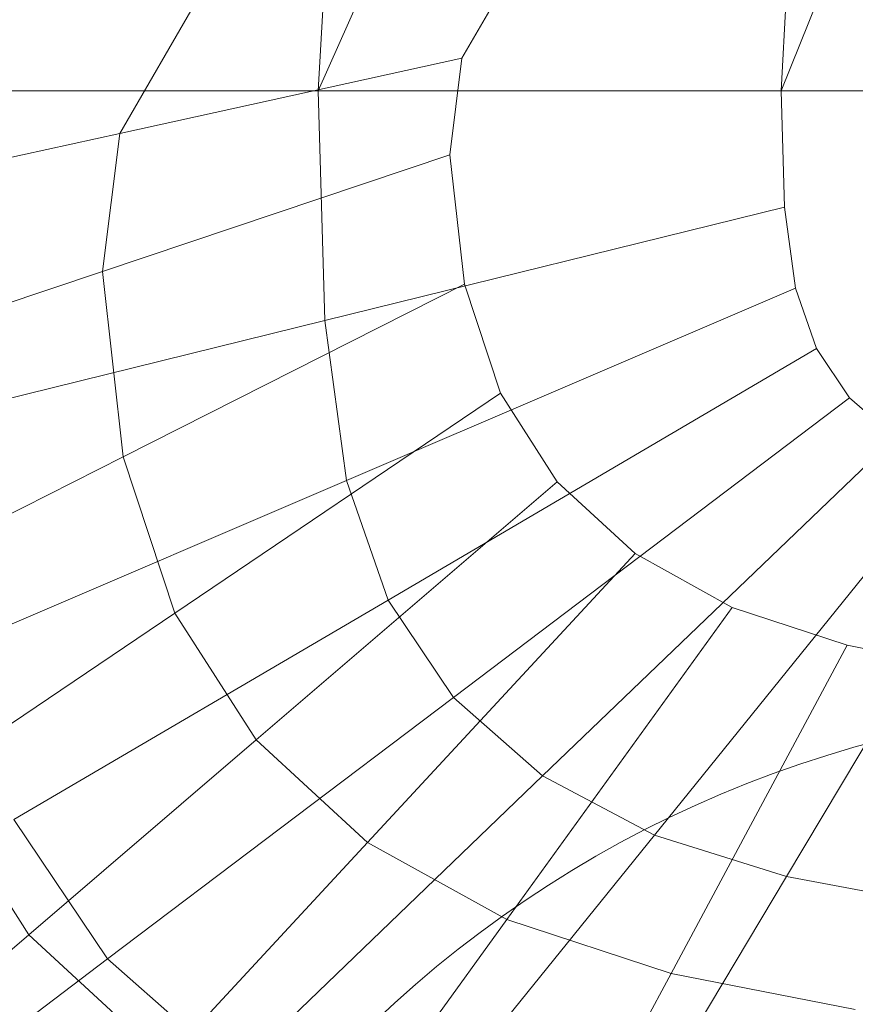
# Model space of a CAD drawing. Header units: metres. Extents: x 391.1 to 427.5, y 12.8 to 28.4.
# Tile 203 of 218: x 409.6136 to 409.6862, y 27.8672 to 27.9527. Entities that reach past the tile are written whole.
import ezdxf

# ---------------------------------------------------------------- set-up
doc = ezdxf.new("R2010")
doc.units = ezdxf.units.M
for name, color, linetype, lineweight in [('02_MOBILIARIO', 7, 'Continuous', 18), ('A-DETL-____-MBND', 7, 'Continuous', 18), ('A-DETL-GENF-OTLN', 7, 'Continuous', 18)]:
    doc.layers.add(name, color=color, linetype=linetype, lineweight=lineweight)

# ---------------------------------------------------------------- blocks, each defined once
blk = doc.blocks.new('Family - Rentamans PA-152127-03_ENLLUMENAT_P0A')
at = {"layer": 'A-DETL-____-MBND', "color": 253, "true_color": 0xaaaaaa}
for p, q in [((0.147019, 0.265), (0.101366, 0.162272)), ((0.101366, 0.162272), (0.107218, 0.265)), ((0.182758, 0.265), (0.141568, 0.162272)), ((0.141568, 0.162272), (0.147019, 0.265)), ((0.113846, 0.165115), (0.118772, 0.173634)), ((0.084141, 0.158584), (0.09119, 0.170775)), ((0.113846, 0.165115), (0.084141, 0.158584)), ((0.112789, 0.156742), (0.113846, 0.165115)), ((0.101366, 0.162272), (0.066281, 0.162272)), ((0.141568, 0.162272), (0.101366, 0.162272)), ((0.101957, 0.142356), (0.101366, 0.162272)), ((0.182758, 0.162272), (0.141568, 0.162272)), ((0.141568, 0.162272), (0.141867, 0.152193)), ((0.084141, 0.158584), (0.061704, 0.15365)), ((0.082629, 0.146602), (0.084141, 0.158584)), ((0.112789, 0.156742), (0.082629, 0.146602)), ((0.114057, 0.145498), (0.112789, 0.156742)), ((0.141867, 0.152193), (0.101957, 0.142356)), ((0.142814, 0.145166), (0.141867, 0.152193)), ((0.082629, 0.146603), (0.059847, 0.138943)), ((0.084443, 0.130512), (0.082629, 0.146602)), ((0.114057, 0.145498), (0.084443, 0.130512)), ((0.117191, 0.136029), (0.114057, 0.145498)), ((0.142814, 0.145166), (0.10383, 0.128471)), ((0.144636, 0.139908), (0.142814, 0.145166)), ((0.101957, 0.142356), (0.067127, 0.13377)), ((0.10383, 0.128471), (0.101957, 0.142356)), ((0.10743, 0.118081), (0.144636, 0.139908)), ((0.147507, 0.135634), (0.144636, 0.139908)), ((0.117191, 0.136029), (0.088927, 0.11696)), ((0.122129, 0.128332), (0.117191, 0.136029)), ((0.113103, 0.109635), (0.147507, 0.135634)), ((0.151431, 0.132184), (0.147507, 0.135634)), ((0.120856, 0.102818), (0.151431, 0.132184)), ((0.084443, 0.130512), (0.062074, 0.119192)), ((0.088927, 0.11696), (0.084442, 0.130512)), ((0.130556, 0.097687), (0.15634, 0.129587)), ((0.10383, 0.128471), (0.069807, 0.1139)), ((0.122129, 0.128332), (0.095995, 0.105945)), ((0.10743, 0.118081), (0.10383, 0.128471)), ((0.128878, 0.122118), (0.122129, 0.128332)), ((0.142013, 0.094083), (0.162138, 0.127763)), ((0.105651, 0.097053), (0.128878, 0.122118)), ((0.137321, 0.117442), (0.128878, 0.122118)), ((0.10743, 0.118081), (0.074958, 0.099032)), ((0.113103, 0.109635), (0.10743, 0.118081)), ((0.117734, 0.090362), (0.137321, 0.117442)), ((0.147292, 0.114157), (0.137321, 0.117442)), ((0.088927, 0.11696), (0.067578, 0.102557)), ((0.095995, 0.105945), (0.088927, 0.11696)), ((0.132005, 0.08566), (0.147292, 0.114157)), ((0.15847, 0.111983), (0.147292, 0.114157)), ((0.083078, 0.086944), (0.113103, 0.109636)), ((0.120856, 0.102818), (0.113103, 0.109635)), ((0.095995, 0.105945), (0.076254, 0.089035)), ((0.105651, 0.097053), (0.095995, 0.105944)), ((0.076254, 0.089035), (0.067579, 0.102557)), ((0.094172, 0.077189), (0.120856, 0.102818)), ((0.130556, 0.097687), (0.120856, 0.102818)), ((0.083078, 0.086944), (0.074958, 0.099032)), ((0.108054, 0.069847), (0.130556, 0.097687)), ((0.142013, 0.094083), (0.130556, 0.097687)), ((0.088108, 0.078121), (0.105651, 0.097053)), ((0.117734, 0.090362), (0.105651, 0.097053)), ((0.124449, 0.064688), (0.142013, 0.094083)), ((0.154855, 0.091697), (0.142013, 0.094083)), ((0.10294, 0.069906), (0.117734, 0.090362)), ((0.132005, 0.08566), (0.117734, 0.090362)), ((0.076254, 0.089035), (0.062614, 0.077351)), ((0.088108, 0.078121), (0.076254, 0.089035)), ((0.060398, 0.069807), (0.083078, 0.086944)), ((0.094172, 0.077189), (0.083078, 0.086944)), ((0.120457, 0.064136), (0.132005, 0.08566)), ((0.148001, 0.082549), (0.132005, 0.08566))]:
    blk.add_line(p, q, dxfattribs=at)
blk = doc.blocks.new('LONDR55-XX_ZZ-ARQ-CAA-M3D-Londres55_ifc-1-03_ENLLUMENAT_P0A')
at = {"layer": '02_MOBILIARIO', "color": 253, "lineweight": 18, "true_color": 0xaaaaaa}
blk.add_blockref('Family - Rentamans PA-152127-03_ENLLUMENAT_P0A', (409.53816, 27.784205), dxfattribs=at)
blk = doc.blocks.new('ZYR_06_02_02 Down Superficie - L 01-834878-03_ENLLUMENAT_P0A')
at = {"layer": 'A-DETL-GENF-OTLN', "color": 92, "true_color": 0x00c400}
blk.add_circle((0, 0), 0.1, dxfattribs=at)

msp = doc.modelspace()

# ---------------------------------------------------------------- block references
at = {"lineweight": 5}
msp.add_blockref('LONDR55-XX_ZZ-ARQ-CAA-M3D-Londres55_ifc-1-03_ENLLUMENAT_P0A', (0, 0), dxfattribs=at)
at = {"layer": 'A-DETL-GENF-OTLN', "color": 92, "true_color": 0x00c400}
msp.add_blockref('ZYR_06_02_02 Down Superficie - L 01-834878-03_ENLLUMENAT_P0A', (409.713416, 27.793306), dxfattribs=at)

doc.saveas('drawing.dxf')
